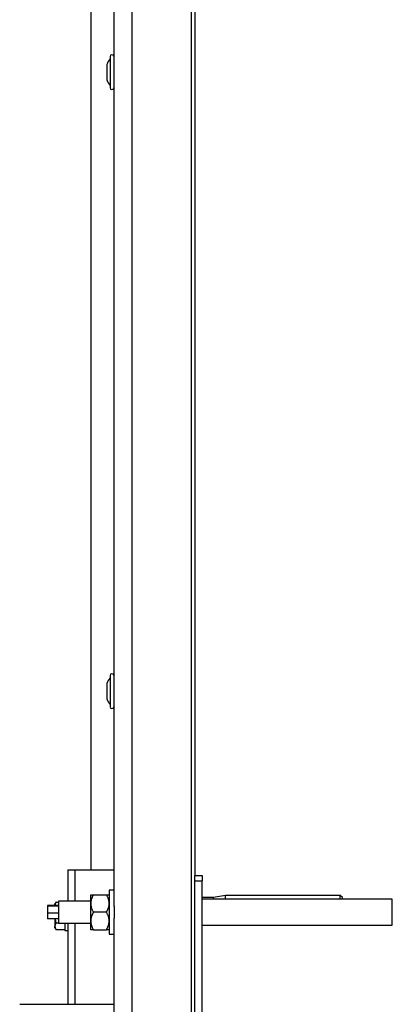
# Model space of a CAD drawing. Header units: millimetres. Extents: x -4969 to -32, y -584 to 4302.
# Tile 10 of 84: x -3213 to -3011, y 993 to 1527. Entities that reach past the tile are written whole.
import ezdxf

# ---------------------------------------------------------------- set-up
doc = ezdxf.new("R2010")
doc.units = ezdxf.units.MM

msp = doc.modelspace()

# ---------------------------------------------------------------- linework, layer by layer
at = {"color": 7, "linetype": 'Continuous', "lineweight": 25}
for p, q in [((-3161.78, 1980.92), (-3161.78, 1049.55)), ((-3151.78, 42.92), (-3151.78, 1980.92)), ((-3119.78, 1977.92), (-3119.78, 49.92)), ((-3174.28, 1923.42), (-3174.28, 1065.92)), ((-3117.58, 1062.92), (-3117.58, 1914.92)), ((-3165.47, 1503.05), (-3165.58, 1503.05)), ((-3165.47, 1503.05), (-3165.47, 1494.78)), ((-3165.58, 1495.09), (-3165.58, 1494.78)), ((-3165.58, 1494.78), (-3165.47, 1494.78)), ((-3163.78, 1491.11), (-3163.78, 1490.47)), ((-3165.47, 1167.05), (-3165.58, 1167.05)), ((-3165.47, 1167.05), (-3165.47, 1158.78)), ((-3165.58, 1159.09), (-3165.58, 1158.78)), ((-3165.58, 1158.78), (-3165.47, 1158.78)), ((-3163.78, 1155.11), (-3163.78, 1154.47)), ((-3186.78, 1065.92), (-3186.78, 1048.92)), ((-3182.78, 1065.92), (-3161.78, 1065.92)), ((-3117.78, 1062.92), (-3113.78, 1062.92)), ((-3117.78, 4.92), (-3117.78, 1059.92)), ((-3117.78, 1059.92), (-3113.78, 1059.92)), ((-3113.78, 4.92), (-3113.78, 1059.92)), ((-3161.78, 1054.92), (-3164.28, 1054.92)), ((-3193.09, 1048.43), (-3193.68, 1047.41)), ((-3193.1, 1048.42), (-3191.78, 1048.42)), ((-3174.28, 1048.92), (-3191.78, 1048.92)), ((-3191.78, 1048.8), (-3191.78, 1048.79)), ((-3172.81, 1052.42), (-3165.75, 1052.42)), ((-3107.78, 1050.92), (-3113.78, 1050.92)), ((-3010.78, 1049.92), (-3113.78, 1049.92)), ((-3101.26, 1052.07), (-3107.78, 1050.92)), ((-3107.78, 1049.92), (-3107.78, 1050.92)), ((-3038.98, 1052.07), (-3101.26, 1052.07)), ((-3101.26, 1049.92), (-3101.26, 1052.07)), ((-3037.78, 1050.86), (-3038.98, 1052.07)), ((-3038.98, 1049.92), (-3038.98, 1052.07)), ((-3010.78, 1035.92), (-3010.78, 1049.92)), ((-3191.78, 1046.52), (-3197.78, 1046.52)), ((-3197.78, 1046.52), (-3197.78, 1046.22)), ((-3197.78, 1046.22), (-3197.78, 1042.61)), ((-3191.78, 1046.22), (-3197.78, 1046.22)), ((-3197.78, 1042.61), (-3197.78, 1039.31)), ((-3197.78, 1042.61), (-3191.78, 1042.61)), ((-3165.75, 1042.92), (-3172.81, 1042.92)), ((-3191.78, 1039.31), (-3197.78, 1039.31)), ((-3193.1, 1037.16), (-3193.43, 1039.31)), ((-3193.1, 1037.16), (-3191.78, 1037.16)), ((-3193.68, 1034.43), (-3193.09, 1033.4)), ((-3188.38, 1033.41), (-3193.1, 1033.41)), ((-3191.78, 1036.92), (-3174.28, 1036.92)), ((-3188.38, 1032.92), (-3186.78, 1032.92)), ((-3186.78, 1036.92), (-3186.78, 992.92)), ((-3172.81, 1033.42), (-3165.75, 1033.42)), ((-3161.78, 1036.28), (-3161.78, 854.35)), ((-3113.78, 1035.92), (-3010.78, 1035.92)), ((-3164.28, 1030.92), (-3161.78, 1030.92)), ((-3212.78, 992.92), (-3161.78, 992.92))]:
    msp.add_line(p, q, dxfattribs=at)
at = {"color": 8, "linetype": 'Continuous', "lineweight": 25}
for p, q in [((-3182.78, 1048.92), (-3182.78, 1065.92)), ((-3182.78, 992.92), (-3182.78, 1036.92))]:
    msp.add_line(p, q, dxfattribs=at)
at = {"color": 7, "linetype": 'Continuous', "lineweight": 25}
for centre, radius, start, end in [((-3162.78, 1507.37), 1, 0, 180), ((-3158.44, 1501.26), 7.25, 137.4373, 165.6839), ((-3158.44, 1496.57), 7.25, 194.3161, 222.5737), ((-3162.78, 1490.47), 1, 180, 0), ((-3162.78, 1171.37), 1, 360, 180), ((-3158.44, 1165.26), 7.25, 137.4373, 165.6839), ((-3158.44, 1160.57), 7.25, 194.3161, 222.5737), ((-3162.78, 1154.47), 1, 180, 0)]:
    msp.add_arc(centre, radius, start, end, dxfattribs=at)
for points, knots in [([(-3163.78, 1507.36), (-3163.78, 1507.36), (-3163.78, 1507.58), (-3163.78, 1506.82), (-3163.78, 1505.07), (-3163.78, 1502.22), (-3163.78, 1498.91), (-3163.78, 1495.6), (-3163.78, 1492.73), (-3163.78, 1491.65), (-3163.78, 1491.11)], [0, 0, 0, 0, 0.000324, 0.143135, 0.285946, 0.428757, 0.571567, 0.714378, 0.857189, 1, 1, 1, 1]), ([(-3165.58, 1503.05), (-3165.58, 1503.05), (-3165.58, 1503.15), (-3165.58, 1502.78), (-3165.58, 1501.93), (-3165.58, 1500.53), (-3165.58, 1498.91), (-3165.58, 1497.3), (-3165.58, 1495.89), (-3165.58, 1495.36), (-3165.58, 1495.09)], [0, 0, 0, 0, 0.000324, 0.143135, 0.285946, 0.428757, 0.571567, 0.714378, 0.857189, 1, 1, 1, 1]), ([(-3163.78, 1171.36), (-3163.78, 1171.36), (-3163.78, 1171.58), (-3163.78, 1170.82), (-3163.78, 1169.07), (-3163.78, 1166.22), (-3163.78, 1162.91), (-3163.78, 1159.6), (-3163.78, 1156.73), (-3163.78, 1155.65), (-3163.78, 1155.11)], [0, 0, 0, 0, 0.0003241, 0.1431349, 0.2859458, 0.4287566, 0.5715675, 0.7143783, 0.8571892, 1, 1, 1, 1]), ([(-3165.58, 1167.05), (-3165.58, 1167.05), (-3165.58, 1167.15), (-3165.58, 1166.78), (-3165.58, 1165.93), (-3165.58, 1164.53), (-3165.58, 1162.91), (-3165.58, 1161.3), (-3165.58, 1159.89), (-3165.58, 1159.36), (-3165.58, 1159.09)], [0, 0, 0, 0, 0.000324, 0.143135, 0.285946, 0.428757, 0.571567, 0.714378, 0.857189, 1, 1, 1, 1]), ([(-3186.78, 1065.92), (-3186.78, 1065.92), (-3186.67, 1065.92), (-3186.27, 1065.92), (-3185.98, 1065.92), (-3185.24, 1065.92), (-3184.79, 1065.92), (-3183.83, 1065.92), (-3183.3, 1065.92), (-3182.78, 1065.92)], [0, 0, 0, 0, 0.25, 0.25, 0.5, 0.5, 0.75, 0.75, 1, 1, 1, 1]), ([(-3117.78, 1059.92), (-3117.78, 1059.97), (-3117.78, 1060.08), (-3117.78, 1060.24), (-3117.78, 1060.4), (-3117.78, 1060.56), (-3117.78, 1060.71), (-3117.78, 1060.87), (-3117.78, 1061.16), (-3117.78, 1061.57), (-3117.78, 1062.05), (-3117.78, 1062.44), (-3117.78, 1062.67), (-3117.78, 1062.8), (-3117.78, 1062.87), (-3117.78, 1062.91), (-3117.78, 1062.91), (-3117.78, 1062.92)], [0, 0, 0, 0, 0.034551, 0.068855, 0.103013, 0.137124, 0.171291, 0.205614, 0.240191, 0.370053, 0.500029, 0.62989, 0.759866, 0.820149, 0.879905, 0.939676, 1, 1, 1, 1]), ([(-3113.78, 1062.92), (-3113.78, 1062.92), (-3113.78, 1062.84), (-3113.78, 1062.54), (-3113.78, 1062.31), (-3113.78, 1061.76), (-3113.78, 1061.43), (-3113.78, 1060.7), (-3113.78, 1060.31), (-3113.78, 1059.92)], [0, 0, 0, 0, 0.25, 0.25, 0.5, 0.5, 0.75, 0.75, 1, 1, 1, 1]), ([(-3164.28, 1054.91), (-3164.28, 1054.91), (-3164.28, 1054.99), (-3164.28, 1054.71), (-3164.28, 1054.05), (-3164.28, 1052.9), (-3164.28, 1051.39), (-3164.28, 1049.55), (-3164.28, 1047.45), (-3164.28, 1045.18), (-3164.28, 1042.82), (-3164.28, 1041.26), (-3164.28, 1040.48)], [0, 0, 0, 0, 0.00438, 0.115004, 0.225629, 0.336253, 0.446878, 0.557502, 0.668127, 0.778751, 0.889376, 1, 1, 1, 1]), ([(-3193.1, 1048.42), (-3193.13, 1048.36), (-3193.2, 1048.23), (-3193.3, 1048.05), (-3193.38, 1047.86), (-3193.46, 1047.68), (-3193.54, 1047.45), (-3193.61, 1047.18), (-3193.67, 1046.86), (-3193.67, 1046.65), (-3193.68, 1046.54)], [0, 0, 0, 0, 0.103549, 0.20493, 0.304482, 0.402583, 0.499651, 0.668596, 0.834254, 1, 1, 1, 1]), ([(-3191.78, 1048.79), (-3191.78, 1048.54), (-3191.78, 1048.05), (-3191.78, 1046.29), (-3191.78, 1044.07), (-3191.78, 1041.67), (-3191.78, 1039.45), (-3191.78, 1037.8), (-3191.78, 1036.93), (-3191.78, 1037.01), (-3191.78, 1037.03)], [0, 0, 0, 0, 0.133689, 0.267379, 0.401068, 0.534758, 0.668447, 0.802137, 0.935826, 1, 1, 1, 1]), ([(-3172.81, 1052.42), (-3172.87, 1052.3), (-3173, 1052.08), (-3173.18, 1051.75), (-3173.34, 1051.41), (-3173.49, 1051.09), (-3173.63, 1050.76), (-3173.76, 1050.44), (-3173.9, 1050.02), (-3174.05, 1049.5), (-3174.17, 1048.95), (-3174.24, 1048.47), (-3174.27, 1048.07), (-3174.28, 1047.8), (-3174.28, 1047.67)], [0, 0, 0, 0, 0.0757667, 0.1498833, 0.2224763, 0.2936847, 0.3636606, 0.4325695, 0.5005897, 0.6291735, 0.7554365, 0.8375863, 0.9189166, 1, 1, 1, 1]), ([(-3174.28, 1052.42), (-3174.28, 1052.42), (-3174.28, 1052.42), (-3174.26, 1052.42), (-3174.24, 1052.42), (-3174.21, 1052.42), (-3174.16, 1052.42), (-3174.05, 1052.42), (-3173.88, 1052.42), (-3173.66, 1052.42), (-3173.42, 1052.42), (-3173.13, 1052.42), (-3172.92, 1052.42), (-3172.81, 1052.42)], [0, 0, 0, 0, 0.048847, 0.097698, 0.146681, 0.195921, 0.245541, 0.372283, 0.501379, 0.620543, 0.742811, 0.869049, 1, 1, 1, 1]), ([(-3174.28, 1047.67), (-3174.28, 1048.38), (-3174.28, 1049.05), (-3174.28, 1050.22), (-3174.28, 1050.73), (-3174.28, 1051.56), (-3174.28, 1051.88), (-3174.28, 1052.31), (-3174.28, 1052.42), (-3174.28, 1052.42)], [0, 0, 0, 0, 0.25, 0.25, 0.5, 0.5, 0.75, 0.75, 1, 1, 1, 1]), ([(-3174.28, 1047.67), (-3174.28, 1047.59), (-3174.28, 1047.42), (-3174.26, 1047.18), (-3174.24, 1046.94), (-3174.21, 1046.7), (-3174.16, 1046.33), (-3174.05, 1045.83), (-3173.88, 1045.23), (-3173.67, 1044.65), (-3173.42, 1044.08), (-3173.13, 1043.5), (-3172.92, 1043.11), (-3172.81, 1042.92)], [0, 0, 0, 0, 0.04868, 0.097365, 0.14618, 0.195249, 0.244695, 0.370973, 0.499581, 0.619161, 0.74186, 0.868556, 1, 1, 1, 1]), ([(-3174.28, 1038.17), (-3174.28, 1038.88), (-3174.28, 1039.66), (-3174.28, 1041.26), (-3174.28, 1042.09), (-3174.28, 1043.74), (-3174.28, 1044.57), (-3174.28, 1046.18), (-3174.28, 1046.95), (-3174.28, 1047.67)], [0, 0, 0, 0, 0.25, 0.25, 0.5, 0.5, 0.75, 0.75, 1, 1, 1, 1]), ([(-3164.28, 1047.67), (-3164.28, 1047.75), (-3164.28, 1047.91), (-3164.29, 1048.16), (-3164.32, 1048.41), (-3164.35, 1048.66), (-3164.4, 1049.02), (-3164.51, 1049.51), (-3164.68, 1050.1), (-3164.89, 1050.68), (-3165.14, 1051.26), (-3165.42, 1051.84), (-3165.64, 1052.22), (-3165.75, 1052.42)], [0, 0, 0, 0, 0.049816, 0.099611, 0.149518, 0.19967, 0.250197, 0.373625, 0.499436, 0.619043, 0.741775, 0.868509, 1, 1, 1, 1]), ([(-3165.75, 1052.42), (-3165.68, 1052.42), (-3165.56, 1052.42), (-3165.38, 1052.42), (-3165.21, 1052.42), (-3165.06, 1052.42), (-3164.92, 1052.42), (-3164.8, 1052.42), (-3164.65, 1052.42), (-3164.5, 1052.42), (-3164.39, 1052.42), (-3164.32, 1052.42), (-3164.28, 1052.42), (-3164.28, 1052.42), (-3164.28, 1052.42)], [0, 0, 0, 0, 0.075954, 0.15025, 0.223017, 0.294394, 0.364535, 0.433606, 0.501788, 0.62778, 0.751437, 0.834899, 0.917554, 1, 1, 1, 1]), ([(-3165.75, 1042.92), (-3165.68, 1043.03), (-3165.56, 1043.25), (-3165.38, 1043.58), (-3165.22, 1043.92), (-3165.06, 1044.24), (-3164.93, 1044.57), (-3164.8, 1044.89), (-3164.66, 1045.31), (-3164.51, 1045.82), (-3164.39, 1046.36), (-3164.32, 1046.84), (-3164.28, 1047.25), (-3164.28, 1047.53), (-3164.28, 1047.67)], [0, 0, 0, 0, 0.075738, 0.149829, 0.222398, 0.293585, 0.363542, 0.432433, 0.500438, 0.62602, 0.749073, 0.833237, 0.916674, 1, 1, 1, 1]), ([(-3161.78, 1049.55), (-3161.78, 1049.45), (-3161.78, 1049.27), (-3161.77, 1048.98), (-3161.76, 1048.68), (-3161.76, 1048.38), (-3161.74, 1048.08), (-3161.73, 1047.77), (-3161.71, 1047.2), (-3161.66, 1046.35), (-3161.62, 1045.19), (-3161.58, 1044.02), (-3161.57, 1043.04), (-3161.58, 1042.25), (-3161.59, 1041.66), (-3161.6, 1041.07), (-3161.62, 1040.68), (-3161.62, 1040.48)], [0, 0, 0, 0, 0.035687, 0.07133, 0.106955, 0.142592, 0.178266, 0.214008, 0.249843, 0.375292, 0.500288, 0.624959, 0.749359, 0.811964, 0.8745, 0.937126, 1, 1, 1, 1]), ([(-3037.78, 1049.92), (-3037.78, 1050.16), (-3037.78, 1050.73), (-3037.78, 1050.82), (-3037.78, 1050.87)], [0, 0, 0, 0, 0.431279, 1, 1, 1, 1]), ([(-3193.68, 1046.54), (-3193.68, 1046.83), (-3193.68, 1047.05), (-3193.68, 1047.34), (-3193.68, 1047.42), (-3193.68, 1047.42)], [0, 0, 0, 0, 0.5, 0.5, 1, 1, 1, 1]), ([(-3172.81, 1042.92), (-3172.87, 1042.8), (-3173, 1042.58), (-3173.18, 1042.24), (-3173.34, 1041.91), (-3173.49, 1041.58), (-3173.63, 1041.26), (-3173.76, 1040.93), (-3173.9, 1040.51), (-3174.05, 1039.99), (-3174.17, 1039.44), (-3174.24, 1038.97), (-3174.27, 1038.57), (-3174.28, 1038.3), (-3174.28, 1038.17)], [0, 0, 0, 0, 0.075958, 0.150258, 0.223026, 0.294404, 0.364543, 0.433612, 0.50179, 0.630049, 0.756002, 0.837959, 0.919102, 1, 1, 1, 1]), ([(-3164.28, 1038.17), (-3164.28, 1038.25), (-3164.28, 1038.42), (-3164.29, 1038.66), (-3164.32, 1038.91), (-3164.35, 1039.16), (-3164.4, 1039.53), (-3164.51, 1040.02), (-3164.68, 1040.61), (-3164.89, 1041.19), (-3165.14, 1041.76), (-3165.42, 1042.34), (-3165.64, 1042.72), (-3165.75, 1042.92)], [0, 0, 0, 0, 0.050324, 0.100597, 0.150956, 0.201537, 0.252473, 0.375657, 0.501384, 0.62054, 0.742806, 0.869044, 1, 1, 1, 1]), ([(-3193.68, 1039.31), (-3193.68, 1039.28), (-3193.68, 1038.7), (-3193.68, 1037.64), (-3193.68, 1036.25), (-3193.68, 1035.61), (-3193.68, 1035.29)], [0, 0, 0, 0, 0.014732, 0.343155, 0.671577, 1, 1, 1, 1]), ([(-3193.1, 1037.16), (-3193.13, 1037.1), (-3193.2, 1036.97), (-3193.3, 1036.79), (-3193.38, 1036.6), (-3193.46, 1036.42), (-3193.54, 1036.19), (-3193.61, 1035.92), (-3193.67, 1035.6), (-3193.67, 1035.39), (-3193.68, 1035.29)], [0, 0, 0, 0, 0.1035491, 0.2049302, 0.3044818, 0.4025825, 0.4996505, 0.668596, 0.8342539, 1, 1, 1, 1]), ([(-3174.28, 1038.17), (-3174.28, 1038.08), (-3174.28, 1037.92), (-3174.26, 1037.68), (-3174.24, 1037.44), (-3174.21, 1037.19), (-3174.16, 1036.82), (-3174.05, 1036.33), (-3173.88, 1035.73), (-3173.66, 1035.14), (-3173.42, 1034.57), (-3173.13, 1033.99), (-3172.92, 1033.61), (-3172.81, 1033.42)], [0, 0, 0, 0, 0.048847, 0.097698, 0.146681, 0.195921, 0.245541, 0.372283, 0.501379, 0.620543, 0.742811, 0.869049, 1, 1, 1, 1]), ([(-3174.28, 1033.42), (-3174.28, 1033.42), (-3174.28, 1033.52), (-3174.28, 1033.95), (-3174.28, 1034.27), (-3174.28, 1035.1), (-3174.28, 1035.61), (-3174.28, 1036.78), (-3174.28, 1037.45), (-3174.28, 1038.17)], [0, 0, 0, 0, 0.25, 0.25, 0.5, 0.5, 0.75, 0.75, 1, 1, 1, 1]), ([(-3165.75, 1033.42), (-3165.68, 1033.53), (-3165.56, 1033.75), (-3165.38, 1034.09), (-3165.21, 1034.42), (-3165.06, 1034.75), (-3164.92, 1035.08), (-3164.8, 1035.4), (-3164.65, 1035.82), (-3164.5, 1036.33), (-3164.39, 1036.87), (-3164.32, 1037.35), (-3164.28, 1037.76), (-3164.28, 1038.03), (-3164.28, 1038.17)], [0, 0, 0, 0, 0.075954, 0.15025, 0.223017, 0.294394, 0.364535, 0.433606, 0.501788, 0.62778, 0.751437, 0.834899, 0.917554, 1, 1, 1, 1]), ([(-3164.28, 1040.48), (-3164.28, 1039.72), (-3164.28, 1038.2), (-3164.28, 1036.13), (-3164.28, 1034.31), (-3164.28, 1032.82), (-3164.28, 1031.73), (-3164.28, 1031.04), (-3164.28, 1030.96), (-3164.28, 1030.92)], [0, 0, 0, 0, 0.14367, 0.287339, 0.431009, 0.574679, 0.718348, 0.862018, 1, 1, 1, 1]), ([(-3161.62, 1040.48), (-3161.63, 1040.38), (-3161.64, 1040.17), (-3161.65, 1039.85), (-3161.66, 1039.54), (-3161.68, 1039.23), (-3161.69, 1038.92), (-3161.71, 1038.61), (-3161.72, 1038.23), (-3161.74, 1037.78), (-3161.76, 1037.27), (-3161.78, 1036.77), (-3161.78, 1036.44), (-3161.78, 1036.28)], [0, 0, 0, 0, 0.071037, 0.142013, 0.212981, 0.283992, 0.355099, 0.426354, 0.497808, 0.623726, 0.749209, 0.874539, 1, 1, 1, 1]), ([(-3193.68, 1035.29), (-3193.68, 1035.23), (-3193.68, 1035.13), (-3193.66, 1034.97), (-3193.64, 1034.79), (-3193.59, 1034.58), (-3193.5, 1034.26), (-3193.35, 1033.87), (-3193.18, 1033.57), (-3193.1, 1033.41)], [0, 0, 0, 0, 0.081994, 0.164032, 0.24655, 0.372541, 0.49976, 0.744787, 1, 1, 1, 1]), ([(-3193.68, 1034.42), (-3193.68, 1034.42), (-3193.68, 1034.49), (-3193.68, 1034.78), (-3193.68, 1035), (-3193.68, 1035.29)], [0, 0, 0, 0, 0.5, 0.5, 1, 1, 1, 1]), ([(-3188.38, 1036.92), (-3188.38, 1036.34), (-3188.38, 1034.85), (-3188.38, 1033.29), (-3188.38, 1033.04), (-3188.38, 1032.92)], [0, 0, 0, 0, 0.24196, 0.62098, 1, 1, 1, 1]), ([(-3172.81, 1033.42), (-3172.87, 1033.42), (-3173, 1033.42), (-3173.18, 1033.42), (-3173.34, 1033.42), (-3173.49, 1033.42), (-3173.63, 1033.42), (-3173.76, 1033.42), (-3173.9, 1033.42), (-3174.05, 1033.42), (-3174.17, 1033.42), (-3174.24, 1033.42), (-3174.27, 1033.42), (-3174.28, 1033.42), (-3174.28, 1033.42)], [0, 0, 0, 0, 0.075958, 0.150258, 0.223026, 0.294404, 0.364543, 0.433612, 0.50179, 0.630049, 0.756002, 0.837959, 0.919102, 1, 1, 1, 1]), ([(-3164.28, 1033.42), (-3164.28, 1033.42), (-3164.28, 1033.42), (-3164.29, 1033.42), (-3164.32, 1033.42), (-3164.35, 1033.42), (-3164.4, 1033.42), (-3164.51, 1033.42), (-3164.68, 1033.42), (-3164.89, 1033.42), (-3165.14, 1033.42), (-3165.42, 1033.42), (-3165.64, 1033.42), (-3165.75, 1033.42)], [0, 0, 0, 0, 0.050324, 0.100597, 0.150956, 0.201537, 0.252473, 0.375657, 0.501384, 0.62054, 0.742805, 0.869044, 1, 1, 1, 1])]:
    msp.add_open_spline(points, degree=3, knots=knots, dxfattribs=at)

doc.saveas('drawing.dxf')
